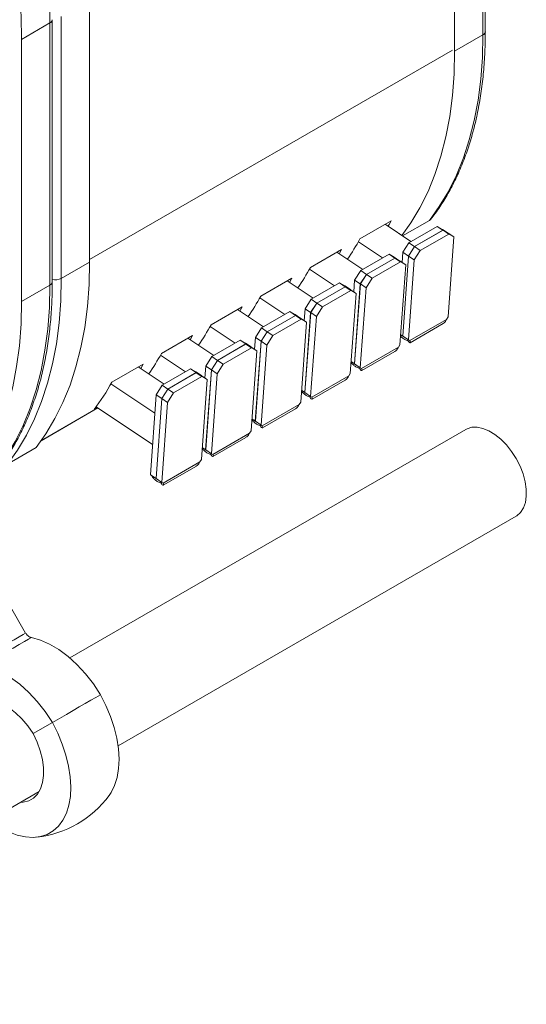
# Model space of a CAD drawing. Header units: millimetres. Extents: x -32 to 1538, y -978 to 462.
# Tile 15 of 21: x 1298 to 1425, y -652 to -407. Entities that reach past the tile are written whole.
import ezdxf

# ---------------------------------------------------------------- set-up
doc = ezdxf.new("R2010")
doc.units = ezdxf.units.MM

msp = doc.modelspace()

# ---------------------------------------------------------------- linework, layer by layer
at = {"color": 7, "linetype": 'Continuous', "lineweight": 15}
for p, q in [((1413.74, -410.39), (1413.74, -345.07)), ((1414.32, -409.57), (1414.32, -344.25)), ((1406.66, -414.47), (1406.66, -349.15)), ((1315.66, -401.68), (1315.66, -467.01)), ((1305.76, -407.4), (1298.69, -411.48)), ((1305.76, -472.72), (1305.76, -407.4)), ((1306.35, -471.91), (1306.35, -406.58)), ((1308.59, -405.77), (1308.59, -471.09)), ((1298.69, -476.8), (1298.69, -411.48)), ((1413.74, -410.39), (1406.66, -414.47)), ((1383.07, -461.19), (1390.85, -456.7)), ((1395.78, -461.9), (1389.32, -457.58)), ((1400.37, -456.64), (1393.69, -460.5)), ((1402.35, -458.11), (1395.28, -462.19)), ((1403.76, -459.05), (1402.35, -458.11)), ((1403.65, -458.86), (1402.35, -458.11)), ((1405.06, -459.8), (1403.65, -458.86)), ((1403.76, -459.05), (1396.69, -463.13)), ((1396.7, -463.14), (1403.78, -459.06)), ((1398.11, -464.09), (1405.19, -460.01)), ((1405.06, -459.8), (1403.76, -459.05)), ((1403.78, -459.06), (1405.19, -460.01)), ((1403.78, -459.06), (1405.08, -459.81)), ((1405.06, -459.8), (1405.06, -459.8)), ((1406.49, -460.75), (1405.06, -480.68)), ((1405.08, -459.81), (1406.49, -460.75)), ((1405.19, -460.01), (1406.49, -460.75)), ((1370.7, -468.33), (1378.48, -463.84)), ((1388.71, -465.98), (1382.66, -461.94)), ((1395.28, -462.19), (1393.75, -464.57)), ((1396.69, -463.13), (1395.16, -465.51)), ((1395.18, -465.52), (1396.7, -463.14)), ((1396.69, -463.13), (1395.28, -462.19)), ((1396.7, -463.14), (1398.11, -464.09)), ((1383.76, -468.84), (1377.3, -464.52)), ((1390.33, -465.05), (1383.26, -469.13)), ((1391.74, -465.99), (1384.67, -470.07)), ((1384.68, -470.08), (1391.75, -466)), ((1391.74, -465.99), (1390.33, -465.05)), ((1391.63, -465.79), (1390.33, -465.05)), ((1393.04, -466.74), (1391.63, -465.79)), ((1393.04, -466.74), (1391.74, -465.99)), ((1391.75, -466), (1393.16, -466.94)), ((1391.75, -466), (1393.06, -466.75)), ((1393.75, -464.57), (1393.57, -467.09)), ((1395.16, -465.51), (1393.73, -485.44)), ((1395.16, -465.51), (1393.75, -464.57)), ((1393.75, -485.45), (1395.18, -465.52)), ((1395.18, -465.52), (1396.59, -466.47)), ((1396.59, -466.47), (1398.11, -464.09)), ((1308.59, -471.09), (1315.66, -467.01)), ((1376.69, -472.92), (1370.46, -468.76)), ((1386.09, -471.03), (1393.16, -466.94)), ((1393.04, -466.74), (1393.04, -466.74)), ((1394.47, -467.69), (1393.04, -487.62)), ((1393.06, -466.75), (1394.47, -467.69)), ((1393.16, -466.94), (1394.47, -467.69)), ((1395.16, -486.4), (1396.59, -466.47)), ((1358.32, -475.48), (1366.1, -470.99)), ((1383.26, -469.13), (1381.73, -471.51)), ((1384.67, -470.07), (1383.14, -472.45)), ((1383.16, -472.46), (1384.68, -470.08)), ((1384.67, -470.07), (1383.26, -469.13)), ((1384.57, -473.41), (1386.09, -471.03)), ((1384.68, -470.08), (1386.09, -471.03)), ((1305.76, -472.72), (1298.69, -476.8)), ((1371.38, -475.99), (1364.93, -471.66)), ((1377.96, -472.19), (1370.88, -476.27)), ((1379.37, -473.14), (1372.29, -477.22)), ((1372.31, -477.23), (1379.38, -473.14)), ((1379.37, -473.14), (1377.96, -472.19)), ((1379.26, -472.94), (1377.96, -472.19)), ((1380.67, -473.88), (1379.26, -472.94)), ((1380.67, -473.88), (1379.37, -473.14)), ((1379.38, -473.14), (1380.79, -474.09)), ((1379.38, -473.14), (1380.68, -473.89)), ((1381.73, -471.51), (1381.52, -474.45)), ((1383.14, -472.45), (1381.71, -492.38)), ((1383.14, -472.45), (1381.73, -471.51)), ((1381.73, -492.39), (1383.16, -472.46)), ((1383.14, -493.34), (1384.57, -473.41)), ((1383.16, -472.46), (1384.57, -473.41)), ((1364.31, -480.07), (1358.09, -475.9)), ((1373.72, -478.17), (1380.79, -474.09)), ((1382.09, -474.83), (1380.66, -494.77)), ((1380.67, -473.88), (1380.67, -473.88)), ((1380.68, -473.89), (1382.09, -474.83)), ((1380.79, -474.09), (1382.09, -474.83)), ((1345.95, -482.62), (1353.73, -478.13)), ((1370.88, -476.27), (1369.36, -478.65)), ((1372.29, -477.22), (1370.77, -479.6)), ((1370.78, -479.61), (1372.31, -477.23)), ((1372.29, -477.22), (1370.88, -476.27)), ((1372.19, -480.55), (1373.72, -478.17)), ((1372.31, -477.23), (1373.72, -478.17)), ((1359.01, -483.13), (1352.55, -478.81)), ((1365.58, -479.34), (1358.51, -483.42)), ((1366.99, -480.28), (1359.92, -484.36)), ((1359.93, -484.37), (1367.01, -480.29)), ((1366.99, -480.28), (1365.58, -479.34)), ((1366.88, -480.08), (1365.58, -479.34)), ((1368.29, -481.03), (1366.88, -480.08)), ((1368.29, -481.03), (1366.99, -480.28)), ((1367.01, -480.29), (1368.42, -481.23)), ((1367.01, -480.29), (1368.31, -481.04)), ((1368.29, -481.03), (1368.29, -481.03)), ((1368.31, -481.04), (1369.72, -481.98)), ((1369.36, -478.65), (1369.15, -481.6)), ((1370.77, -479.6), (1369.34, -499.53)), ((1369.35, -499.54), (1370.78, -479.61)), ((1370.77, -479.6), (1369.36, -478.65)), ((1370.76, -500.48), (1372.19, -480.55)), ((1370.78, -479.61), (1372.19, -480.55)), ((1405.06, -480.68), (1404.67, -481.28)), ((1351.94, -487.21), (1345.72, -483.05)), ((1358.51, -483.42), (1356.98, -485.8)), ((1359.92, -484.36), (1358.51, -483.42)), ((1361.34, -485.31), (1368.42, -481.23)), ((1369.72, -481.98), (1368.29, -501.91)), ((1368.42, -481.23), (1369.72, -481.98)), ((1395.48, -486.58), (1404.67, -481.28)), ((1395.55, -487.1), (1403.79, -482.35)), ((1333.58, -489.76), (1341.35, -485.27)), ((1346.64, -490.27), (1340.18, -485.95)), ((1356.98, -485.8), (1356.77, -488.74)), ((1358.39, -486.74), (1356.98, -485.8)), ((1359.92, -484.36), (1358.39, -486.74)), ((1358.41, -486.75), (1359.93, -484.37)), ((1359.82, -487.69), (1361.34, -485.31)), ((1359.93, -484.37), (1361.34, -485.31)), ((1393.73, -485.44), (1393.22, -485.1)), ((1393.73, -485.44), (1393.75, -485.45)), ((1393.75, -485.45), (1395.16, -486.4)), ((1353.21, -486.48), (1346.14, -490.56)), ((1354.62, -487.42), (1347.55, -491.5)), ((1347.56, -491.51), (1354.63, -487.43)), ((1348.97, -492.46), (1356.04, -488.38)), ((1354.62, -487.42), (1353.21, -486.48)), ((1354.51, -487.23), (1353.21, -486.48)), ((1355.92, -488.17), (1354.51, -487.23)), ((1355.92, -488.17), (1354.62, -487.42)), ((1354.63, -487.43), (1356.04, -488.38)), ((1354.63, -487.43), (1355.93, -488.18)), ((1355.92, -488.17), (1355.92, -488.17)), ((1355.93, -488.18), (1357.34, -489.12)), ((1356.04, -488.38), (1357.34, -489.12)), ((1358.39, -486.74), (1356.96, -506.67)), ((1356.98, -506.68), (1358.41, -486.75)), ((1358.39, -507.62), (1359.82, -487.69)), ((1358.41, -486.75), (1359.82, -487.69)), ((1383.46, -493.52), (1392.65, -488.22)), ((1393.04, -487.62), (1392.65, -488.22)), ((1395.01, -486.59), (1395.03, -486.31)), ((1395.48, -486.58), (1395.16, -486.4)), ((1339.56, -494.35), (1333.34, -490.19)), ((1346.14, -490.56), (1344.61, -492.94)), ((1347.55, -491.5), (1346.14, -490.56)), ((1357.34, -489.12), (1355.91, -509.05)), ((1383.53, -494.04), (1391.77, -489.28)), ((1321.2, -496.91), (1328.98, -492.42)), ((1334.26, -497.42), (1327.8, -493.09)), ((1344.61, -492.94), (1344.4, -495.88)), ((1346.02, -493.88), (1344.61, -492.94)), ((1347.55, -491.5), (1346.02, -493.88)), ((1346.03, -493.89), (1347.56, -491.51)), ((1347.44, -494.84), (1348.97, -492.46)), ((1347.56, -491.51), (1348.97, -492.46)), ((1381.71, -492.38), (1380.87, -491.82)), ((1381.71, -492.38), (1381.73, -492.39)), ((1381.73, -492.39), (1383.14, -493.34)), ((1382.99, -493.53), (1383.01, -493.25)), ((1340.83, -493.62), (1333.76, -497.7)), ((1342.24, -494.57), (1335.17, -498.65)), ((1335.19, -498.66), (1342.26, -494.58)), ((1336.6, -499.6), (1343.67, -495.52)), ((1342.24, -494.57), (1340.83, -493.62)), ((1342.13, -494.37), (1340.83, -493.62)), ((1343.54, -495.31), (1342.13, -494.37)), ((1343.54, -495.31), (1342.24, -494.57)), ((1342.26, -494.58), (1343.67, -495.52)), ((1342.26, -494.58), (1343.56, -495.32)), ((1343.54, -495.31), (1343.54, -495.31)), ((1343.56, -495.32), (1344.97, -496.27)), ((1343.67, -495.52), (1344.97, -496.27)), ((1346.02, -493.88), (1344.59, -513.81)), ((1344.6, -513.82), (1346.03, -493.89)), ((1346.01, -514.77), (1347.44, -494.84)), ((1346.03, -493.89), (1347.44, -494.84)), ((1371.09, -500.67), (1380.28, -495.36)), ((1380.66, -494.77), (1380.28, -495.36)), ((1383.46, -493.52), (1383.14, -493.34)), ((1331.91, -504.65), (1320.97, -497.33)), ((1333.76, -497.7), (1332.24, -500.08)), ((1335.17, -498.65), (1333.76, -497.7)), ((1344.97, -496.27), (1343.54, -516.2)), ((1371.15, -501.18), (1379.39, -496.43)), ((1332.24, -500.08), (1330.81, -520.01)), ((1333.65, -501.03), (1332.24, -500.08)), ((1335.17, -498.65), (1333.65, -501.03)), ((1333.66, -501.04), (1335.19, -498.66)), ((1335.07, -501.98), (1336.6, -499.6)), ((1335.19, -498.66), (1336.6, -499.6)), ((1369.34, -499.53), (1368.5, -498.97)), ((1369.34, -499.53), (1369.35, -499.54)), ((1369.35, -499.54), (1370.76, -500.48)), ((1370.62, -500.68), (1370.64, -500.39)), ((1371.09, -500.67), (1370.76, -500.48)), ((1331.35, -512.47), (1317.3, -503.07)), ((1333.65, -501.03), (1332.21, -520.96)), ((1332.23, -520.97), (1333.66, -501.04)), ((1333.64, -521.91), (1335.07, -501.98)), ((1333.66, -501.04), (1335.07, -501.98)), ((1358.71, -507.81), (1367.91, -502.5)), ((1368.29, -501.91), (1367.91, -502.5)), ((1303.58, -511.53), (1317.74, -503.36)), ((1317.61, -503.28), (1316.78, -503.76)), ((1358.78, -508.33), (1367.02, -503.57)), ((1356.96, -506.67), (1356.12, -506.11)), ((1356.96, -506.67), (1356.98, -506.68)), ((1356.98, -506.68), (1358.39, -507.62)), ((1358.24, -507.82), (1358.26, -507.54)), ((1358.71, -507.81), (1358.39, -507.62)), ((1409.48, -508.71), (1310.73, -565.68)), ((1346.34, -514.95), (1355.53, -509.65)), ((1355.91, -509.05), (1355.53, -509.65)), ((1346.4, -515.47), (1354.64, -510.72)), ((1295.22, -517.34), (1302.29, -513.26)), ((1344.59, -513.81), (1343.75, -513.25)), ((1344.59, -513.81), (1344.6, -513.82)), ((1344.6, -513.82), (1346.01, -514.77)), ((1345.87, -514.96), (1345.88, -514.78)), ((1346.34, -514.95), (1346.01, -514.77)), ((1333.96, -522.1), (1343.16, -516.79)), ((1334.03, -522.61), (1342.27, -517.86)), ((1343.54, -516.2), (1343.16, -516.79)), ((1332.21, -520.96), (1330.81, -520.01)), ((1332.21, -520.96), (1332.23, -520.97)), ((1332.23, -520.97), (1333.64, -521.91)), ((1333.5, -522.11), (1333.52, -521.82)), ((1333.96, -522.1), (1333.64, -521.91)), ((1322.74, -587.61), (1421.97, -530.37)), ((1286.03, -535.79), (1299.71, -559.48)), ((1301.58, -584.55), (1306.37, -581.78)), ((1211.09, -652.02), (1303.09, -598.95))]:
    msp.add_line(p, q, dxfattribs=at)
at = {"color": 8, "linetype": 'Continuous', "lineweight": 15}
for p, q in [((1406.1, -414.15), (1315.66, -466.35)), ((1392.98, -459.9), (1392.87, -459.96)), ((1317.71, -503.35), (1303.62, -511.48))]:
    msp.add_line(p, q, dxfattribs=at)
at = {"color": 7, "linetype": 'Continuous', "lineweight": 15, "flags": 128}
for points in [[(1305.76, -407.4), (1305.62, -401.64), (1305.21, -395.73), (1304.53, -389.71), (1303.57, -383.58), (1302.35, -377.37), (1300.87, -371.09), (1299.12, -364.76), (1297.13, -358.41), (1294.88, -352.06), (1292.39, -345.71)], [(1298.69, -411.48), (1298.55, -405.72), (1298.14, -399.82), (1297.46, -393.79), (1296.5, -387.66), (1295.28, -381.45), (1293.8, -375.17), (1292.05, -368.84), (1290.05, -362.49), (1287.81, -356.14), (1285.32, -349.79)], [(1400.37, -456.64), (1402.85, -453.17), (1405.1, -449.41), (1407.1, -445.36), (1408.84, -441.05), (1410.33, -436.49), (1411.55, -431.69), (1412.5, -426.66), (1413.19, -421.42), (1413.6, -415.99), (1413.74, -410.39)], [(1393.54, -460.41), (1395.78, -457.25), (1398.03, -453.49), (1400.03, -449.45), (1401.77, -445.14), (1403.26, -440.57), (1404.48, -435.77), (1405.43, -430.74), (1406.12, -425.51), (1406.53, -420.08), (1406.66, -414.47)], [(1390.85, -456.7), (1390.35, -457.61), (1390.07, -458.08)], [(1378.48, -463.84), (1377.97, -464.75), (1377.88, -464.91)], [(1315.66, -467.01), (1315.52, -472.61), (1315.11, -478.04), (1314.43, -483.28), (1313.47, -488.3), (1312.25, -493.11), (1310.77, -497.67), (1309.02, -501.98), (1307.02, -506.02), (1304.78, -509.79), (1302.29, -513.26)], [(1308.59, -471.09), (1308.45, -476.69), (1308.04, -482.12), (1307.36, -487.36), (1306.4, -492.39), (1305.18, -497.19), (1303.7, -501.75), (1301.95, -506.06), (1299.95, -510.11), (1297.71, -513.87), (1295.22, -517.34)], [(1366.1, -470.99), (1365.6, -471.9), (1365.51, -472.05)], [(1292.39, -518.98), (1294.88, -515.5), (1297.13, -511.74), (1299.12, -507.7), (1300.87, -503.39), (1302.35, -498.82), (1303.57, -494.02), (1304.53, -488.99), (1305.21, -483.76), (1305.62, -478.33), (1305.76, -472.72)], [(1287.1, -520.63), (1287.81, -519.59), (1290.05, -515.82), (1292.05, -511.78), (1293.8, -507.47), (1295.28, -502.9), (1296.5, -498.1), (1297.46, -493.07), (1298.14, -487.84), (1298.55, -482.41), (1298.69, -476.8)], [(1353.73, -478.13), (1353.22, -479.04), (1353.13, -479.2)], [(1341.35, -485.27), (1340.85, -486.19), (1340.76, -486.34)], [(1328.98, -492.42), (1328.47, -493.33), (1328.39, -493.48)], [(1421.97, -530.37), (1422.19, -530.23), (1423.11, -529.4), (1423.83, -528.29), (1424.31, -526.93), (1424.54, -525.35), (1424.52, -523.61), (1424.25, -521.75), (1423.73, -519.82), (1422.98, -517.89), (1422.02, -516), (1420.88, -514.22), (1419.59, -512.59), (1418.19, -511.16), (1416.72, -509.97), (1415.23, -509.06), (1413.74, -508.45), (1412.31, -508.15), (1410.99, -508.19), (1409.79, -508.55), (1409.48, -508.71)], [(1289.13, -567.54), (1291.11, -566.4), (1293.04, -565.28), (1294.89, -564.22), (1296.59, -563.23), (1298.11, -562.36), (1299.39, -561.61), (1300.42, -561.02), (1301.15, -560.6)], [(1318.39, -574.84), (1316.59, -572.13), (1314.62, -569.61), (1312.5, -567.32), (1310.28, -565.3), (1307.99, -563.59), (1305.68, -562.23), (1303.39, -561.22), (1301.15, -560.6)], [(1289.13, -567.54), (1291.37, -568.16), (1293.66, -569.16), (1295.97, -570.53), (1298.26, -572.24), (1300.48, -574.26), (1302.59, -576.55), (1304.57, -579.07), (1306.37, -581.78)], [(1284.28, -580.94), (1284.78, -579.42), (1285.54, -578.13), (1286.52, -577.13), (1287.71, -576.44), (1289.07, -576.09), (1290.56, -576.08), (1292.16, -576.41), (1293.82, -577.08), (1295.5, -578.06), (1297.15, -579.33), (1298.74, -580.86), (1300.23, -582.62), (1301.58, -584.55)], [(1306.37, -581.78), (1308.15, -580.76), (1309.87, -579.76), (1311.52, -578.81), (1313.09, -577.9), (1314.58, -577.04), (1315.96, -576.24), (1317.23, -575.51), (1318.39, -574.84)], [(1318.39, -574.84), (1317.23, -575.51), (1315.96, -576.24), (1314.58, -577.04), (1313.09, -577.9), (1311.52, -578.81), (1309.87, -579.76), (1308.15, -580.76), (1306.37, -581.78)], [(1320.53, -599.96), (1321.03, -599.22), (1321.89, -597.47), (1322.51, -595.48), (1322.88, -593.28), (1322.99, -590.89), (1322.84, -588.35), (1322.43, -585.71), (1321.77, -582.99), (1320.86, -580.25), (1319.73, -577.52), (1318.39, -574.84)], [(1306.37, -581.78), (1307.71, -584.46), (1308.84, -587.19), (1309.74, -589.93), (1310.41, -592.65), (1310.81, -595.29), (1310.97, -597.83), (1310.86, -600.22), (1310.49, -602.42), (1309.87, -604.41), (1309.01, -606.16), (1307.92, -607.63), (1306.61, -608.81), (1305.1, -609.68), (1303.43, -610.22), (1301.61, -610.43), (1299.66, -610.31), (1297.63, -609.85), (1295.54, -609.06), (1293.41, -607.96), (1291.29, -606.57), (1290.68, -606.1)], [(1301.58, -584.55), (1302.58, -586.68), (1303.35, -588.85), (1303.89, -590.99), (1304.16, -593.06), (1304.17, -595), (1303.92, -596.77), (1303.4, -598.32), (1302.65, -599.61), (1301.66, -600.61), (1300.48, -601.3), (1299.12, -601.65), (1298.32, -601.7)]]:
    msp.add_lwpolyline(points, dxfattribs=at)
at = {"color": 8, "linetype": 'Continuous', "lineweight": 15, "flags": 128}
msp.add_lwpolyline([(1287.94, -566.28), (1289.69, -565.26), (1291.67, -564.12), (1293.55, -563.04), (1295.28, -562.04), (1296.81, -561.16), (1298.08, -560.42), (1299.06, -559.86), (1299.71, -559.48)], dxfattribs=at)
at = {"color": 8, "linetype": 'Continuous', "lineweight": 15}
for centre, radius, start, end in [((1305.35, -406.48), 1.01, 294.3783, 354.2865), ((1413.32, -409.47), 1.01, 294.3745, 354.306), ((1307.16, -468.28), 3.15, 255.0206, 296.9162), ((1305.35, -471.81), 1.01, 294.3769, 354.3024)]:
    msp.add_arc(centre, radius, start, end, dxfattribs=at)
at = {"color": 7, "linetype": 'Continuous', "lineweight": 15}
for centre, radius, start, end in [((1336.52, -436.06), 52.9, 325.1186, 331.641), ((1324.15, -443.2), 52.9, 325.1186, 331.641), ((1311.77, -450.35), 52.9, 325.1186, 331.641), ((1299.4, -457.49), 52.9, 325.1186, 331.641), ((1287.02, -464.63), 52.9, 325.1186, 331.641), ((1275.52, -472.3), 51.89, 322.6802, 331.6911), ((1299.6, -584.53), 26, 276.3936, 323.601)]:
    msp.add_arc(centre, radius, start, end, dxfattribs=at)
for points, knots in [([(1400.75, -456.3), (1401.11, -455.83), (1402.27, -454.33), (1404.07, -451.62), (1406.07, -448.11), (1407.86, -444.37), (1409.44, -440.42), (1410.81, -436.25), (1411.95, -431.9), (1412.88, -427.35), (1413.59, -422.64), (1414.06, -417.76), (1414.29, -413.39), (1414.31, -410.63), (1414.32, -409.57)], [0, 0, 0, 0, 0.041606, 0.131289, 0.221106, 0.31111, 0.401283, 0.491601, 0.582034, 0.672556, 0.763139, 0.853763, 0.944411, 1, 1, 1, 1]), ([(1400.75, -456.3), (1400.71, -456.35), (1400.6, -456.49), (1400.46, -456.58), (1400.37, -456.64)], [0, 0, 0, 0, 0.368588, 1, 1, 1, 1]), ([(1292.77, -518.64), (1293.14, -518.16), (1294.3, -516.66), (1296.09, -513.96), (1298.09, -510.45), (1299.88, -506.71), (1301.46, -502.75), (1302.83, -498.59), (1303.98, -494.23), (1304.91, -489.69), (1305.61, -484.97), (1306.09, -480.09), (1306.32, -475.72), (1306.34, -472.96), (1306.35, -471.91)], [0, 0, 0, 0, 0.041606, 0.131289, 0.221106, 0.31111, 0.401283, 0.491601, 0.582034, 0.672556, 0.763139, 0.853763, 0.944411, 1, 1, 1, 1]), ([(1404.67, -481.28), (1404.55, -481.53), (1404.34, -481.97), (1403.95, -482.22), (1403.77, -482.32)], [0, 0, 0, 0, 0.555787, 1, 1, 1, 1]), ([(1393.19, -485.43), (1393.29, -485.55), (1393.57, -485.85), (1394.2, -486.3), (1394.74, -486.5), (1395.01, -486.59)], [0, 0, 0, 0, 0.230905, 0.615455, 1, 1, 1, 1]), ([(1392.65, -488.22), (1392.53, -488.46), (1392.32, -488.91), (1391.93, -489.16), (1391.75, -489.26)], [0, 0, 0, 0, 0.555796, 1, 1, 1, 1]), ([(1395.01, -486.59), (1395.11, -486.77), (1395.21, -486.9), (1395.39, -487.08), (1395.47, -487.12), (1395.57, -487.1), (1395.6, -487.05), (1395.59, -486.87), (1395.56, -486.74), (1395.48, -486.58)], [0, 0, 0, 0, 0.25, 0.25, 0.5, 0.5, 0.75, 0.75, 1, 1, 1, 1]), ([(1380.86, -491.99), (1380.89, -492.04), (1381.02, -492.27), (1381.48, -492.72), (1382.17, -493.24), (1382.72, -493.44), (1382.99, -493.53)], [0, 0, 0, 0, 0.089837, 0.393222, 0.696613, 1, 1, 1, 1]), ([(1380.28, -495.36), (1380.16, -495.61), (1379.94, -496.05), (1379.55, -496.3), (1379.38, -496.41)], [0, 0, 0, 0, 0.555787, 1, 1, 1, 1]), ([(1382.99, -493.53), (1383.09, -493.71), (1383.19, -493.84), (1383.37, -494.02), (1383.44, -494.06), (1383.55, -494.04), (1383.58, -493.99), (1383.57, -493.81), (1383.54, -493.68), (1383.46, -493.52)], [0, 0, 0, 0, 0.25, 0.25, 0.5, 0.5, 0.75, 0.75, 1, 1, 1, 1]), ([(1368.49, -499.14), (1368.52, -499.19), (1368.65, -499.41), (1369.1, -499.87), (1369.8, -500.39), (1370.35, -500.58), (1370.62, -500.68)], [0, 0, 0, 0, 0.089837, 0.393222, 0.696613, 1, 1, 1, 1]), ([(1370.62, -500.68), (1370.72, -500.85), (1370.82, -500.99), (1370.99, -501.16), (1371.07, -501.2), (1371.18, -501.19), (1371.21, -501.13), (1371.2, -500.95), (1371.16, -500.82), (1371.09, -500.67)], [0, 0, 0, 0, 0.25, 0.25, 0.5, 0.5, 0.75, 0.75, 1, 1, 1, 1]), ([(1367.91, -502.5), (1367.78, -502.75), (1367.57, -503.2), (1367.18, -503.44), (1367, -503.55)], [0, 0, 0, 0, 0.555804, 1, 1, 1, 1]), ([(1356.11, -506.28), (1356.14, -506.33), (1356.28, -506.55), (1356.73, -507.01), (1357.43, -507.53), (1357.97, -507.72), (1358.24, -507.82)], [0, 0, 0, 0, 0.089837, 0.393227, 0.696613, 1, 1, 1, 1]), ([(1358.24, -507.82), (1358.34, -508), (1358.44, -508.13), (1358.62, -508.3), (1358.7, -508.34), (1358.8, -508.33), (1358.83, -508.28), (1358.82, -508.09), (1358.79, -507.96), (1358.71, -507.81)], [0, 0, 0, 0, 0.25, 0.25, 0.5, 0.5, 0.75, 0.75, 1, 1, 1, 1]), ([(1355.53, -509.65), (1355.41, -509.9), (1355.19, -510.34), (1354.8, -510.59), (1354.63, -510.69)], [0, 0, 0, 0, 0.555795, 1, 1, 1, 1]), ([(1343.74, -513.42), (1343.77, -513.47), (1343.9, -513.7), (1344.35, -514.15), (1345.05, -514.67), (1345.6, -514.87), (1345.87, -514.96)], [0, 0, 0, 0, 0.089836, 0.393225, 0.69661, 1, 1, 1, 1]), ([(1345.87, -514.96), (1345.97, -515.14), (1346.07, -515.27), (1346.24, -515.45), (1346.32, -515.49), (1346.43, -515.47), (1346.46, -515.42), (1346.45, -515.24), (1346.41, -515.11), (1346.34, -514.95)], [0, 0, 0, 0, 0.25, 0.25, 0.5, 0.5, 0.75, 0.75, 1, 1, 1, 1]), ([(1343.16, -516.79), (1343.04, -517.04), (1342.82, -517.49), (1342.43, -517.73), (1342.25, -517.84)], [0, 0, 0, 0, 0.5557999, 1, 1, 1, 1]), ([(1331.13, -520.2), (1331.2, -520.36), (1331.31, -520.54), (1331.61, -520.91), (1331.79, -521.1), (1332.21, -521.47), (1332.44, -521.64), (1332.95, -521.92), (1333.22, -522.03), (1333.5, -522.11)], [0, 0, 0, 0, 0.25, 0.25, 0.5, 0.5, 0.75, 0.75, 1, 1, 1, 1]), ([(1333.5, -522.11), (1333.59, -522.28), (1333.69, -522.42), (1333.87, -522.59), (1333.95, -522.63), (1334.05, -522.62), (1334.08, -522.56), (1334.07, -522.38), (1334.04, -522.25), (1333.96, -522.1)], [0, 0, 0, 0, 0.25, 0.25, 0.5, 0.5, 0.75, 0.75, 1, 1, 1, 1]), ([(1299.71, -559.48), (1299.77, -559.58), (1299.95, -559.86), (1300.32, -560.22), (1300.75, -560.49), (1301.02, -560.56), (1301.15, -560.6)], [0, 0, 0, 0, 0.165894, 0.452836, 0.737903, 1, 1, 1, 1])]:
    msp.add_open_spline(points, degree=3, knots=knots, dxfattribs=at)

doc.saveas('drawing.dxf')
